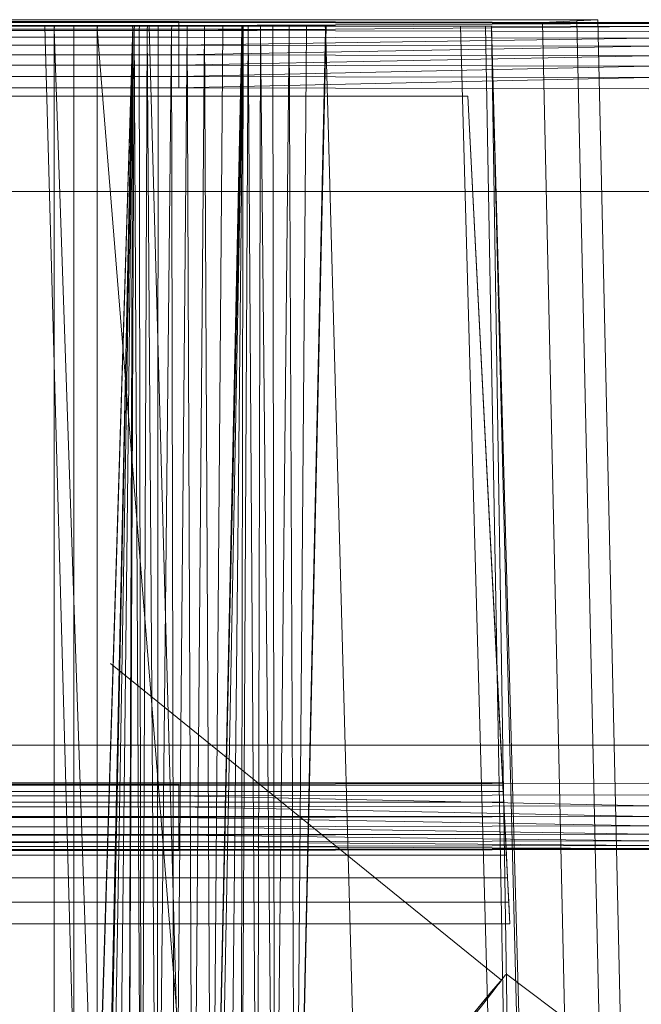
# Model space of a CAD drawing. Header units: metres. Extents: x 391.1 to 430.4, y 12.7 to 29.8.
# Tile 84 of 208: x 404.841 to 404.965, y 27.865 to 28.061. Entities that reach past the tile are written whole.
import ezdxf

# ---------------------------------------------------------------- set-up
doc = ezdxf.new("R2010")
doc.units = ezdxf.units.M
doc.linetypes.add('Hidden 1', pattern=[0.003969, 0.002381, -0.001587])
doc.layers.add('A-DETL-____-MBND', color=7, linetype='Continuous', lineweight=18)
doc.layers.add('P-PIPE-____-OTLN', color=7, linetype='Continuous', lineweight=18)

# ---------------------------------------------------------------- blocks, each defined once
blk = doc.blocks.new('Family - Inodor PB-155417-02_SAN_P0')
at = {"layer": 'A-DETL-____-MBND', "color": 253, "true_color": 0xaaaaaa}
for p, q in [((0.01465, 0.72691), (0.38826, 0.72691)), ((0.01465, 0.72691), (0.38826, 0.72691)), ((0.03874, 0.72747), (0.36709, 0.72747)), ((0.36709, 0.72747), (0.03874, 0.72747)), ((0.36709, 0.72691), (0.03874, 0.72691)), ((0.03874, 0.72691), (0.36709, 0.72691)), ((0.10805, 0.72711), (0.29485, 0.72711)), ((0.10805, 0.72711), (0.29485, 0.72711)), ((0.10805, 0.72691), (0.29485, 0.72691)), ((0.10805, 0.72691), (0.29485, 0.72691)), ((0.10805, 0.72691), (0.29485, 0.72691)), ((0.10805, 0.72631), (0.29485, 0.72631)), ((0.10805, 0.72631), (0.29485, 0.72631)), ((0.10805, 0.72631), (0.29485, 0.72631)), ((0.29485, 0.72631), (0.10805, 0.72534)), ((0.10805, 0.72534), (0.29485, 0.72631)), ((0.12028, 0.7262), (0.28568, 0.7262)), ((0.1359, 0.7262), (0.27007, 0.7262)), ((0.26951, 0.7262), (0.13591, 0.7262)), ((0.24439, 0.7262), (0.26816, 0.7262)), ((0.26816, 0.7262), (0.28224, 0.21652)), ((0.26816, 0.7262), (0.28891, 0.7262)), ((0.28568, 0.7262), (0.26951, 0.2042)), ((0.26951, 0.7262), (0.27006, 0.7262)), ((0.27007, 0.7262), (0.27003, 0.72561)), ((0.27007, 0.7262), (0.27003, 0.72561)), ((0.27003, 0.72561), (0.27006, 0.7262)), ((0.27006, 0.7262), (0.27003, 0.72561)), ((0.27394, 0.7262), (0.27006, 0.7262)), ((0.28563, 0.7262), (0.27007, 0.7262)), ((0.27394, 0.7262), (0.27392, 0.72561)), ((0.27394, 0.7262), (0.27392, 0.72561)), ((0.27859, 0.7262), (0.27394, 0.7262)), ((0.27859, 0.7262), (0.27859, 0.72561)), ((0.27861, 0.7262), (0.27859, 0.72561)), ((0.27861, 0.7262), (0.27859, 0.7262)), ((0.27859, 0.72561), (0.27859, 0.7262)), ((0.27862, 0.7262), (0.27859, 0.72561)), ((0.27859, 0.72561), (0.27861, 0.7262)), ((0.27862, 0.7262), (0.27859, 0.72561)), ((0.27862, 0.7262), (0.27861, 0.7262)), ((0.30752, 0.7262), (0.27862, 0.7262)), ((0.28563, 0.7262), (0.28565, 0.7256)), ((0.28568, 0.7262), (0.28563, 0.7262)), ((0.28565, 0.7256), (0.28563, 0.7262)), ((0.28568, 0.7262), (0.28565, 0.7256)), ((0.28568, 0.7262), (0.28565, 0.7256)), ((0.28568, 0.7262), (0.28565, 0.7256)), ((0.28568, 0.7262), (0.28565, 0.7256)), ((0.28599, 0.7262), (0.28568, 0.7262)), ((0.28599, 0.7262), (0.28596, 0.7256)), ((0.28599, 0.7262), (0.28596, 0.7256)), ((0.28697, 0.7262), (0.28599, 0.7262)), ((0.28697, 0.7262), (0.28694, 0.7256)), ((0.28697, 0.7262), (0.28694, 0.7256)), ((0.28856, 0.7262), (0.28697, 0.7262)), ((0.28856, 0.7262), (0.28854, 0.7256)), ((0.28856, 0.7262), (0.28854, 0.7256)), ((0.29073, 0.7262), (0.28856, 0.7262)), ((0.28891, 0.7262), (0.30299, 0.21652)), ((0.28891, 0.7262), (0.32395, 0.7262)), ((0.29073, 0.7262), (0.29071, 0.7256)), ((0.29073, 0.7262), (0.29071, 0.7256)), ((0.2934, 0.7262), (0.29073, 0.7262)), ((0.2934, 0.7262), (0.29339, 0.7256)), ((0.2934, 0.7262), (0.29339, 0.7256)), ((0.29339, 0.7256), (0.2934, 0.7262)), ((0.2934, 0.7262), (0.29339, 0.7256)), ((0.29649, 0.7262), (0.2934, 0.7262)), ((0.29485, 0.72711), (0.29485, 0.72691)), ((0.29485, 0.72711), (0.38826, 0.72691)), ((0.29485, 0.72711), (0.29485, 0.72691)), ((0.29485, 0.72711), (0.38826, 0.72691)), ((0.29485, 0.72711), (0.29485, 0.72691)), ((0.29485, 0.72691), (0.29485, 0.72631)), ((0.29485, 0.72691), (0.38826, 0.72671)), ((0.29485, 0.72691), (0.29485, 0.72631)), ((0.38826, 0.72691), (0.29485, 0.72691)), ((0.29485, 0.72691), (0.38826, 0.72671)), ((0.29485, 0.72691), (0.29485, 0.72631)), ((0.29485, 0.72691), (0.38826, 0.72691)), ((0.29485, 0.72691), (0.38826, 0.72671)), ((0.38826, 0.72671), (0.29485, 0.72631)), ((0.29485, 0.72631), (0.38826, 0.72671)), ((0.29485, 0.72631), (0.29485, 0.72534)), ((0.29485, 0.72631), (0.38826, 0.72611)), ((0.29485, 0.72631), (0.29485, 0.72534)), ((0.29485, 0.72631), (0.38826, 0.72611)), ((0.29485, 0.72631), (0.29485, 0.72534)), ((0.29485, 0.72631), (0.38826, 0.72611)), ((0.38826, 0.72611), (0.29485, 0.72534)), ((0.29485, 0.72534), (0.38826, 0.72611)), ((0.29649, 0.7262), (0.29649, 0.7256)), ((0.29649, 0.7262), (0.29649, 0.7256)), ((0.29649, 0.7262), (0.29649, 0.7262)), ((0.29649, 0.7256), (0.29649, 0.7262)), ((0.2965, 0.7262), (0.29649, 0.7256)), ((0.2965, 0.7262), (0.29649, 0.7262)), ((0.29649, 0.7256), (0.29649, 0.7262)), ((0.2965, 0.7262), (0.29649, 0.7256)), ((0.29992, 0.7262), (0.2965, 0.7262)), ((0.29992, 0.7262), (0.29992, 0.7256)), ((0.29992, 0.7262), (0.29992, 0.7256)), ((0.29992, 0.7262), (0.29992, 0.7262)), ((0.29992, 0.7256), (0.29992, 0.7262)), ((0.29993, 0.7262), (0.29992, 0.7256)), ((0.29993, 0.7262), (0.29992, 0.7262)), ((0.29992, 0.7256), (0.29992, 0.7262)), ((0.29993, 0.7262), (0.29992, 0.7256)), ((0.30358, 0.7262), (0.29993, 0.7262)), ((0.30749, 0.7262), (0.30135, 0.44571)), ((0.30358, 0.7262), (0.30358, 0.7256)), ((0.30359, 0.7262), (0.30358, 0.7256)), ((0.30359, 0.7262), (0.30358, 0.7262)), ((0.30358, 0.7256), (0.30358, 0.7262)), ((0.30359, 0.7262), (0.30358, 0.7256)), ((0.30735, 0.7262), (0.30359, 0.7262)), ((0.30739, 0.7262), (0.30735, 0.7256)), ((0.30735, 0.7262), (0.30735, 0.7256)), ((0.30736, 0.7262), (0.30735, 0.7256)), ((0.30736, 0.7262), (0.30735, 0.7262)), ((0.30735, 0.7256), (0.30735, 0.7262)), ((0.30737, 0.7262), (0.30735, 0.7256)), ((0.30735, 0.7256), (0.30736, 0.7262)), ((0.30739, 0.7262), (0.30735, 0.7256)), ((0.30735, 0.7256), (0.30737, 0.7262)), ((0.30737, 0.7262), (0.30736, 0.7262)), ((0.30739, 0.7262), (0.30737, 0.7262)), ((0.30749, 0.7262), (0.30739, 0.7262)), ((0.30752, 0.7262), (0.3076, 0.72555)), ((0.30763, 0.7262), (0.30752, 0.7262)), ((0.3076, 0.72555), (0.30752, 0.7262)), ((0.30763, 0.7262), (0.3076, 0.72555)), ((0.30763, 0.7262), (0.3076, 0.72555)), ((0.30863, 0.7262), (0.30763, 0.7262)), ((0.30863, 0.7262), (0.3086, 0.72555)), ((0.30863, 0.7262), (0.3086, 0.72555)), ((0.31107, 0.7262), (0.30863, 0.7262)), ((0.31107, 0.7262), (0.31105, 0.72555)), ((0.31107, 0.7262), (0.31105, 0.72555)), ((0.3135, 0.7262), (0.31107, 0.7262)), ((0.3135, 0.7262), (0.31349, 0.72555)), ((0.3135, 0.7262), (0.31349, 0.72555)), ((0.31677, 0.7262), (0.3135, 0.7262)), ((0.31677, 0.7262), (0.31677, 0.72555)), ((0.31677, 0.7262), (0.31677, 0.72555)), ((0.31677, 0.7262), (0.31677, 0.7262)), ((0.31677, 0.72555), (0.31677, 0.7262)), ((0.32018, 0.7262), (0.31677, 0.7262)), ((0.31677, 0.7262), (0.31677, 0.72555)), ((0.32408, 0.7262), (0.31794, 0.44566)), ((0.32018, 0.7262), (0.32019, 0.72555)), ((0.32019, 0.7262), (0.32018, 0.7262)), ((0.32019, 0.72555), (0.32018, 0.7262)), ((0.32019, 0.7262), (0.32019, 0.72555)), ((0.3202, 0.7262), (0.32019, 0.72555)), ((0.3202, 0.7262), (0.32019, 0.7262)), ((0.32019, 0.72555), (0.32019, 0.7262)), ((0.3202, 0.7262), (0.32019, 0.72555)), ((0.32394, 0.7262), (0.3202, 0.7262)), ((0.32394, 0.7262), (0.32395, 0.72555)), ((0.32395, 0.7262), (0.32394, 0.7262)), ((0.32395, 0.72555), (0.32394, 0.7262)), ((0.32395, 0.7262), (0.33803, 0.21652)), ((0.32395, 0.7262), (0.35083, 0.7262)), ((0.32397, 0.7262), (0.32395, 0.72555)), ((0.32395, 0.7262), (0.32395, 0.72555)), ((0.32396, 0.7262), (0.32395, 0.72555)), ((0.32396, 0.7262), (0.32395, 0.7262)), ((0.32395, 0.72555), (0.32395, 0.7262)), ((0.32397, 0.7262), (0.32395, 0.72555)), ((0.32395, 0.72555), (0.32396, 0.7262)), ((0.32397, 0.7262), (0.32396, 0.7262)), ((0.32408, 0.7262), (0.32397, 0.7262)), ((0.35083, 0.7262), (0.36491, 0.21652)), ((0.35083, 0.7262), (0.35578, 0.7262)), ((0.35578, 0.7262), (0.36491, 0.21652)), ((0.35578, 0.7262), (0.35697, 0.7262)), ((0.35697, 0.7262), (0.36491, 0.21652)), ((0.35697, 0.7262), (0.36986, 0.21652)), ((0.35697, 0.7262), (0.37104, 0.21652)), ((0.36709, 0.72747), (0.37392, 0.72747)), ((0.37392, 0.72747), (0.36709, 0.72747)), ((0.37392, 0.72725), (0.36709, 0.72691)), ((0.36709, 0.72691), (0.37392, 0.72725)), ((0.3742, 0.40749), (0.36709, 0.72691)), ((0.3742, 0.40749), (0.36709, 0.72691)), ((0.37392, 0.72747), (0.37814, 0.72747)), ((0.37814, 0.72747), (0.37392, 0.72747)), ((0.37814, 0.72747), (0.37392, 0.72725)), ((0.37392, 0.72725), (0.37814, 0.72747)), ((0.38104, 0.40776), (0.37392, 0.72725)), ((0.38104, 0.40776), (0.37392, 0.72725)), ((0.38526, 0.40793), (0.37814, 0.72747)), ((0.38526, 0.40793), (0.37814, 0.72747)), ((0.10805, 0.72534), (0.29485, 0.72534)), ((0.10805, 0.72534), (0.29485, 0.72534)), ((0.10805, 0.72534), (0.29485, 0.72534)), ((0.10805, 0.72402), (0.29485, 0.72402)), ((0.10805, 0.72402), (0.29485, 0.72402)), ((0.10805, 0.72402), (0.29485, 0.72402)), ((0.13594, 0.72561), (0.27003, 0.72561)), ((0.13594, 0.72561), (0.27003, 0.72561)), ((0.27003, 0.72561), (0.13594, 0.72561)), ((0.13594, 0.72561), (0.27003, 0.72561)), ((0.26951, 0.2042), (0.28565, 0.7256)), ((0.26951, 0.2042), (0.28565, 0.7256)), ((0.27003, 0.72561), (0.27003, 0.44571)), ((0.27003, 0.72561), (0.27965, 0.44571)), ((0.27003, 0.72561), (0.27003, 0.44571)), ((0.28565, 0.7256), (0.27003, 0.72561)), ((0.27003, 0.72561), (0.28565, 0.7256)), ((0.27003, 0.72561), (0.27965, 0.44571)), ((0.27003, 0.72561), (0.27003, 0.44571)), ((0.27003, 0.72561), (0.27392, 0.72561)), ((0.27003, 0.72561), (0.27003, 0.44571)), ((0.27392, 0.72561), (0.27003, 0.72561)), ((0.27003, 0.21593), (0.28565, 0.7256)), ((0.27003, 0.21593), (0.28565, 0.7256)), ((0.27392, 0.72561), (0.27392, 0.44571)), ((0.27392, 0.72561), (0.27859, 0.72561)), ((0.27392, 0.72561), (0.27392, 0.44571)), ((0.27859, 0.72561), (0.27392, 0.72561)), ((0.27859, 0.72561), (0.27859, 0.44571)), ((0.27859, 0.72561), (0.30126, 0.44572)), ((0.27859, 0.72561), (0.27859, 0.44571)), ((0.3076, 0.72555), (0.27859, 0.72561)), ((0.27859, 0.72561), (0.3076, 0.72555)), ((0.27859, 0.72561), (0.30126, 0.44572)), ((0.28565, 0.7256), (0.27965, 0.44571)), ((0.27965, 0.44571), (0.28565, 0.7256)), ((0.28565, 0.7256), (0.27965, 0.44571)), ((0.27965, 0.44571), (0.28565, 0.7256)), ((0.28565, 0.7256), (0.27996, 0.44571)), ((0.27996, 0.44571), (0.28565, 0.7256)), ((0.28565, 0.7256), (0.28094, 0.44571)), ((0.28094, 0.44571), (0.28565, 0.7256)), ((0.28565, 0.7256), (0.28254, 0.44571)), ((0.28254, 0.44571), (0.28565, 0.7256)), ((0.28565, 0.7256), (0.28471, 0.44571)), ((0.28471, 0.44571), (0.28565, 0.7256)), ((0.28471, 0.44571), (0.28596, 0.7256)), ((0.28471, 0.44571), (0.28596, 0.7256)), ((0.28565, 0.7256), (0.28596, 0.7256)), ((0.28596, 0.7256), (0.28565, 0.7256)), ((0.28596, 0.7256), (0.28739, 0.44571)), ((0.28596, 0.7256), (0.28694, 0.7256)), ((0.28596, 0.7256), (0.28739, 0.44571)), ((0.28694, 0.7256), (0.28596, 0.7256)), ((0.28694, 0.7256), (0.28739, 0.44571)), ((0.28694, 0.7256), (0.28854, 0.7256)), ((0.28694, 0.7256), (0.28739, 0.44571)), ((0.28854, 0.7256), (0.28694, 0.7256)), ((0.28854, 0.7256), (0.28739, 0.44571)), ((0.28739, 0.44571), (0.28854, 0.7256)), ((0.28854, 0.7256), (0.29049, 0.44571)), ((0.28854, 0.7256), (0.29071, 0.7256)), ((0.28854, 0.7256), (0.29049, 0.44571)), ((0.29071, 0.7256), (0.28854, 0.7256)), ((0.29071, 0.7256), (0.29049, 0.44571)), ((0.29049, 0.44571), (0.29071, 0.7256)), ((0.29049, 0.44571), (0.29339, 0.7256)), ((0.29049, 0.44571), (0.29339, 0.7256)), ((0.29071, 0.7256), (0.29339, 0.7256)), ((0.29339, 0.7256), (0.29071, 0.7256)), ((0.29339, 0.7256), (0.29392, 0.44571)), ((0.29339, 0.7256), (0.29649, 0.7256)), ((0.29339, 0.7256), (0.29392, 0.44571)), ((0.29649, 0.7256), (0.29339, 0.7256)), ((0.29649, 0.7256), (0.29392, 0.44571)), ((0.29392, 0.44571), (0.29649, 0.7256)), ((0.29485, 0.72534), (0.29485, 0.72402)), ((0.29485, 0.72534), (0.38826, 0.72514)), ((0.29485, 0.72534), (0.29485, 0.72402)), ((0.29485, 0.72534), (0.38826, 0.72514)), ((0.29485, 0.72534), (0.29485, 0.72402)), ((0.29485, 0.72534), (0.38826, 0.72514)), ((0.29485, 0.72402), (0.38826, 0.72382)), ((0.29485, 0.72402), (0.29485, 0.72239)), ((0.29485, 0.72402), (0.38826, 0.72382)), ((0.29485, 0.72402), (0.38826, 0.72382)), ((0.29485, 0.72402), (0.29485, 0.72239)), ((0.38826, 0.72382), (0.29485, 0.72239)), ((0.29485, 0.72239), (0.38826, 0.72382)), ((0.29649, 0.7256), (0.29758, 0.44571)), ((0.29992, 0.7256), (0.29649, 0.7256)), ((0.29649, 0.7256), (0.29992, 0.7256)), ((0.29649, 0.7256), (0.29758, 0.44571)), ((0.29992, 0.7256), (0.29758, 0.44571)), ((0.29758, 0.44571), (0.29992, 0.7256)), ((0.29992, 0.7256), (0.30135, 0.44571)), ((0.29992, 0.7256), (0.30358, 0.7256)), ((0.29992, 0.7256), (0.30135, 0.44571)), ((0.30358, 0.7256), (0.29992, 0.7256)), ((0.3076, 0.72555), (0.30126, 0.44572)), ((0.30126, 0.44572), (0.3076, 0.72555)), ((0.30358, 0.7256), (0.30135, 0.44571)), ((0.30135, 0.44571), (0.30358, 0.7256)), ((0.30135, 0.44571), (0.30735, 0.7256)), ((0.30135, 0.44571), (0.30735, 0.7256)), ((0.3076, 0.72555), (0.30226, 0.44566)), ((0.30226, 0.44566), (0.3076, 0.72555)), ((0.30358, 0.7256), (0.30735, 0.7256)), ((0.30735, 0.7256), (0.30358, 0.7256)), ((0.3076, 0.72555), (0.30471, 0.44566)), ((0.30471, 0.44566), (0.3076, 0.72555)), ((0.3076, 0.72555), (0.30715, 0.44566)), ((0.30715, 0.44566), (0.3076, 0.72555)), ((0.30715, 0.44566), (0.3086, 0.72555)), ((0.30715, 0.44566), (0.3086, 0.72555)), ((0.3076, 0.72555), (0.3086, 0.72555)), ((0.3086, 0.72555), (0.3076, 0.72555)), ((0.3086, 0.72555), (0.31043, 0.44566)), ((0.3086, 0.72555), (0.31105, 0.72555)), ((0.3086, 0.72555), (0.31043, 0.44566)), ((0.31105, 0.72555), (0.3086, 0.72555)), ((0.31105, 0.72555), (0.31043, 0.44566)), ((0.31043, 0.44566), (0.31105, 0.72555)), ((0.31105, 0.72555), (0.31384, 0.44566)), ((0.31105, 0.72555), (0.31349, 0.72555)), ((0.31105, 0.72555), (0.31384, 0.44566)), ((0.31349, 0.72555), (0.31105, 0.72555)), ((0.31349, 0.72555), (0.31384, 0.44566)), ((0.31349, 0.72555), (0.31677, 0.72555)), ((0.31349, 0.72555), (0.31384, 0.44566)), ((0.31677, 0.72555), (0.31349, 0.72555)), ((0.31677, 0.72555), (0.31384, 0.44566)), ((0.31384, 0.44566), (0.31677, 0.72555)), ((0.31677, 0.72555), (0.31794, 0.44566)), ((0.32019, 0.72555), (0.31677, 0.72555)), ((0.31677, 0.72555), (0.32019, 0.72555)), ((0.31677, 0.72555), (0.31794, 0.44566)), ((0.32019, 0.72555), (0.31794, 0.44566)), ((0.31794, 0.44566), (0.32019, 0.72555)), ((0.31794, 0.44566), (0.32395, 0.72555)), ((0.31794, 0.44566), (0.32395, 0.72555)), ((0.32019, 0.72555), (0.32395, 0.72555)), ((0.32395, 0.72555), (0.32019, 0.72555)), ((0.10805, 0.72239), (0.29485, 0.72239)), ((0.10805, 0.72239), (0.29485, 0.72239)), ((0.10805, 0.72239), (0.29485, 0.72239)), ((0.29485, 0.72239), (0.38826, 0.72219)), ((0.29485, 0.72239), (0.29485, 0.72051)), ((0.29485, 0.72239), (0.38826, 0.72219)), ((0.29485, 0.72239), (0.29485, 0.72051)), ((0.29485, 0.72239), (0.38826, 0.72219)), ((0.38826, 0.72219), (0.29485, 0.72051)), ((0.29485, 0.72051), (0.38826, 0.72219)), ((0.10805, 0.72051), (0.29485, 0.72051)), ((0.10805, 0.72051), (0.29485, 0.72051)), ((0.10805, 0.72051), (0.29485, 0.72051)), ((0.29485, 0.72051), (0.38826, 0.72031)), ((0.29485, 0.72051), (0.29485, 0.71843)), ((0.29485, 0.72051), (0.38826, 0.72031)), ((0.29485, 0.72051), (0.29485, 0.71843)), ((0.29485, 0.72051), (0.38826, 0.72031)), ((0.38826, 0.72031), (0.29485, 0.71843)), ((0.29485, 0.71843), (0.38826, 0.72031)), ((0.10805, 0.71843), (0.29485, 0.71843)), ((0.10805, 0.71843), (0.29485, 0.71843)), ((0.10805, 0.71843), (0.29485, 0.71843)), ((0.29485, 0.71843), (0.38826, 0.71823)), ((0.29485, 0.71843), (0.29485, 0.71621)), ((0.29485, 0.71843), (0.38826, 0.71823)), ((0.29485, 0.71843), (0.29485, 0.71621)), ((0.29485, 0.71843), (0.38826, 0.71823)), ((0.38826, 0.71823), (0.29485, 0.71621)), ((0.29485, 0.71621), (0.38826, 0.71823)), ((0.10805, 0.71621), (0.29485, 0.71621)), ((0.10805, 0.71621), (0.29485, 0.71621)), ((0.10805, 0.71621), (0.29485, 0.71621)), ((0.29485, 0.71621), (0.38826, 0.71601)), ((0.29485, 0.71621), (0.29485, 0.71393)), ((0.29485, 0.71621), (0.38826, 0.71601)), ((0.29485, 0.71621), (0.29485, 0.71393)), ((0.29485, 0.71621), (0.38826, 0.71601)), ((0.38826, 0.71601), (0.29485, 0.71393)), ((0.29485, 0.71393), (0.38826, 0.71601)), ((0.35226, 0.71226), (0.04887, 0.71226)), ((0.35226, 0.71226), (0.04887, 0.71226)), ((0.10805, 0.71393), (0.29485, 0.71393)), ((0.10805, 0.71393), (0.29485, 0.71393)), ((0.10805, 0.71393), (0.29485, 0.71393)), ((0.29485, 0.71393), (0.38826, 0.71373)), ((0.29485, 0.71393), (0.38826, 0.71373)), ((0.29485, 0.71393), (0.38826, 0.71373)), ((0.3592, 0.57586), (0.35226, 0.71226)), ((0.35226, 0.71226), (0.36063, 0.54781)), ((0.35923, 0.57542), (0.04191, 0.57542)), ((0.3592, 0.57586), (0.04193, 0.57586)), ((0.10805, 0.57556), (0.29485, 0.57556)), ((0.10805, 0.57556), (0.29485, 0.57556)), ((0.10805, 0.57556), (0.29485, 0.57556)), ((0.29485, 0.57556), (0.38826, 0.57576)), ((0.29485, 0.57556), (0.38826, 0.57576)), ((0.29485, 0.57556), (0.38826, 0.57576)), ((0.29485, 0.57556), (0.29485, 0.57328)), ((0.29485, 0.57556), (0.29485, 0.57328)), ((0.35923, 0.57542), (0.3592, 0.57586)), ((0.35929, 0.57413), (0.35923, 0.57542)), ((0.35929, 0.57413), (0.04184, 0.57413)), ((0.10805, 0.57328), (0.29485, 0.57328)), ((0.10805, 0.57328), (0.29485, 0.57328)), ((0.10805, 0.57328), (0.29485, 0.57328)), ((0.38826, 0.57348), (0.29485, 0.57328)), ((0.38826, 0.57348), (0.29485, 0.57328)), ((0.29485, 0.57328), (0.38826, 0.57348)), ((0.29485, 0.57328), (0.29485, 0.57106)), ((0.29485, 0.57328), (0.38826, 0.57126)), ((0.29485, 0.57328), (0.29485, 0.57106)), ((0.29485, 0.57328), (0.38826, 0.57126)), ((0.3594, 0.57201), (0.35929, 0.57413)), ((0.3594, 0.57201), (0.04173, 0.57201)), ((0.38826, 0.57126), (0.29485, 0.57106)), ((0.38826, 0.57126), (0.29485, 0.57106)), ((0.29485, 0.57106), (0.38826, 0.57126)), ((0.35955, 0.56914), (0.3594, 0.57201)), ((0.10805, 0.57106), (0.29485, 0.57106)), ((0.10805, 0.57106), (0.29485, 0.57106)), ((0.10805, 0.57106), (0.29485, 0.57106)), ((0.29485, 0.57106), (0.29485, 0.56898)), ((0.29485, 0.57106), (0.38826, 0.56918)), ((0.29485, 0.57106), (0.29485, 0.56898)), ((0.29485, 0.57106), (0.38826, 0.56918)), ((0.35955, 0.56914), (0.04159, 0.56914)), ((0.10805, 0.56898), (0.29485, 0.56898)), ((0.10805, 0.56898), (0.29485, 0.56898)), ((0.10805, 0.56898), (0.29485, 0.56898)), ((0.38826, 0.56918), (0.29485, 0.56898)), ((0.38826, 0.56918), (0.29485, 0.56898)), ((0.29485, 0.56898), (0.38826, 0.56918)), ((0.29485, 0.56898), (0.29485, 0.5671)), ((0.29485, 0.56898), (0.38826, 0.5673)), ((0.29485, 0.56898), (0.29485, 0.5671)), ((0.29485, 0.56898), (0.38826, 0.5673)), ((0.35973, 0.5656), (0.35955, 0.56914)), ((0.35973, 0.5656), (0.04141, 0.56559)), ((0.10805, 0.5671), (0.29485, 0.5671)), ((0.10805, 0.5671), (0.29485, 0.5671)), ((0.10805, 0.5671), (0.29485, 0.5671)), ((0.10805, 0.56547), (0.29485, 0.56547)), ((0.10805, 0.56547), (0.29485, 0.56547)), ((0.10805, 0.56547), (0.29485, 0.56547)), ((0.38826, 0.5673), (0.29485, 0.5671)), ((0.38826, 0.5673), (0.29485, 0.5671)), ((0.29485, 0.5671), (0.38826, 0.5673)), ((0.29485, 0.5671), (0.29485, 0.56547)), ((0.29485, 0.5671), (0.38826, 0.56567)), ((0.29485, 0.5671), (0.29485, 0.56547)), ((0.29485, 0.5671), (0.38826, 0.56567)), ((0.38826, 0.56567), (0.29485, 0.56547)), ((0.38826, 0.56567), (0.29485, 0.56547)), ((0.29485, 0.56547), (0.38826, 0.56567)), ((0.29485, 0.56547), (0.29485, 0.56415)), ((0.29485, 0.56547), (0.29485, 0.56415)), ((0.29485, 0.56547), (0.38826, 0.56435)), ((0.29485, 0.56547), (0.29485, 0.56415)), ((0.29485, 0.56547), (0.38826, 0.56435)), ((0.35993, 0.56149), (0.35973, 0.5656)), ((0.10805, 0.56415), (0.29485, 0.56415)), ((0.10805, 0.56415), (0.29485, 0.56415)), ((0.10805, 0.56415), (0.29485, 0.56415)), ((0.29485, 0.56415), (0.10805, 0.56318)), ((0.10805, 0.56318), (0.29485, 0.56415)), ((0.38826, 0.56435), (0.29485, 0.56415)), ((0.38826, 0.56435), (0.29485, 0.56415)), ((0.29485, 0.56415), (0.38826, 0.56435)), ((0.29485, 0.56415), (0.29485, 0.56318)), ((0.29485, 0.56415), (0.29485, 0.56318)), ((0.29485, 0.56415), (0.38826, 0.56338)), ((0.29485, 0.56415), (0.29485, 0.56318)), ((0.29485, 0.56415), (0.38826, 0.56338)), ((0.38826, 0.56258), (0.01465, 0.56258)), ((0.38826, 0.56258), (0.01465, 0.56258)), ((0.35993, 0.56149), (0.0412, 0.56149)), ((0.10805, 0.56318), (0.29485, 0.56318)), ((0.10805, 0.56318), (0.29485, 0.56318)), ((0.10805, 0.56318), (0.29485, 0.56318)), ((0.10805, 0.56258), (0.29485, 0.56258)), ((0.10805, 0.56258), (0.29485, 0.56258)), ((0.10805, 0.56258), (0.29485, 0.56258)), ((0.29485, 0.56238), (0.10805, 0.56238)), ((0.10805, 0.56238), (0.29485, 0.56238)), ((0.38826, 0.56338), (0.29485, 0.56318)), ((0.38826, 0.56338), (0.29485, 0.56318)), ((0.29485, 0.56318), (0.38826, 0.56338)), ((0.29485, 0.56318), (0.29485, 0.56258)), ((0.29485, 0.56318), (0.29485, 0.56258)), ((0.29485, 0.56318), (0.38826, 0.56278)), ((0.29485, 0.56318), (0.29485, 0.56258)), ((0.29485, 0.56318), (0.38826, 0.56278)), ((0.38826, 0.56278), (0.29485, 0.56258)), ((0.38826, 0.56278), (0.29485, 0.56258)), ((0.29485, 0.56258), (0.38826, 0.56278)), ((0.29485, 0.56258), (0.29485, 0.56238)), ((0.38826, 0.56258), (0.29485, 0.56238)), ((0.29485, 0.56258), (0.29485, 0.56238)), ((0.29485, 0.56258), (0.38826, 0.56258)), ((0.29485, 0.56258), (0.29485, 0.56238)), ((0.38826, 0.56258), (0.29485, 0.56238)), ((0.29485, 0.56258), (0.38826, 0.56258)), ((0.36017, 0.55695), (0.35993, 0.56149)), ((0.36017, 0.55695), (0.04097, 0.55695)), ((0.36041, 0.55211), (0.36017, 0.55695)), ((0.36041, 0.55211), (0.04072, 0.55211)), ((0.36063, 0.54781), (0.36041, 0.55211)), ((0.0405, 0.54781), (0.36063, 0.54781))]:
    blk.add_line(p, q, dxfattribs=at)
blk = doc.blocks.new('LONDR55-XX_ZZ-ARQ-CAA-M3D-Londres55_ifc-1-02_SAN_P0')
at = {"layer": 'A-DETL-____-MBND', "color": 253, "lineweight": 18, "true_color": 0xaaaaaa}
blk.add_blockref('Family - Inodor PB-155417-02_SAN_P0', (404.57781, 27.33331), dxfattribs=at)
blk = doc.blocks.new('M_Transición - Genérica - Estándar-697359-02_SAN_P0')
at = {"layer": 'A-DETL-____-MBND', "color": 9, "linetype": 'Hidden 1', "true_color": 0xc0c0c0}
for p, q in [((404.96034, 27.85419), (404.93777, 27.87118)), ((404.88911, 27.76624), (404.8678, 27.78478))]:
    blk.add_line(p, q, dxfattribs=at)
for centre, major_axis, start_param, end_param in [((404.90279, 27.82798), (0.03498, 0.0432), 0.009853, 3.151445), ((404.90279, 27.82798), (0.03498, 0.0432), 3.151445, 6.293038), ((404.92472, 27.81022), (0.03561, 0.04398), 0.009853, 3.151445), ((404.92472, 27.81022), (0.03561, 0.04398), 3.151445, 6.293038)]:
    blk.add_ellipse(centre, major_axis=major_axis, ratio=0.004889, start_param=start_param, end_param=end_param, dxfattribs=at)

msp = doc.modelspace()

# ---------------------------------------------------------------- linework, layer by layer
at = {"layer": 'A-DETL-____-MBND', "color": 9, "linetype": 'Hidden 1', "true_color": 0xc0c0c0}
msp.add_line((404.93677, 27.86995), (404.8334, 27.95365), dxfattribs=at)
for start_param, end_param in [(0, 1.570796), (4.712389, 6.283185)]:
    msp.add_ellipse((404.90279, 27.82798), major_axis=(0.03398, 0.04197), ratio=0.004889, start_param=start_param, end_param=end_param, dxfattribs=at)
at = {"layer": 'P-PIPE-____-OTLN', "color": 9, "true_color": 0xc0c0c0}
for p, q in [((407.04082, 28.02666), (403.06768, 28.02666)), ((403.06768, 27.91666), (407.04082, 27.91666))]:
    msp.add_line(p, q, dxfattribs=at)

# ---------------------------------------------------------------- block references
at = {"lineweight": 5}
msp.add_blockref('LONDR55-XX_ZZ-ARQ-CAA-M3D-Londres55_ifc-1-02_SAN_P0', (0, 0), dxfattribs=at)
at = {"layer": 'A-DETL-____-MBND', "color": 9, "linetype": 'Hidden 1', "true_color": 0xc0c0c0}
msp.add_blockref('M_Transición - Genérica - Estándar-697359-02_SAN_P0', (0, 0), dxfattribs=at)

doc.saveas('drawing.dxf')
